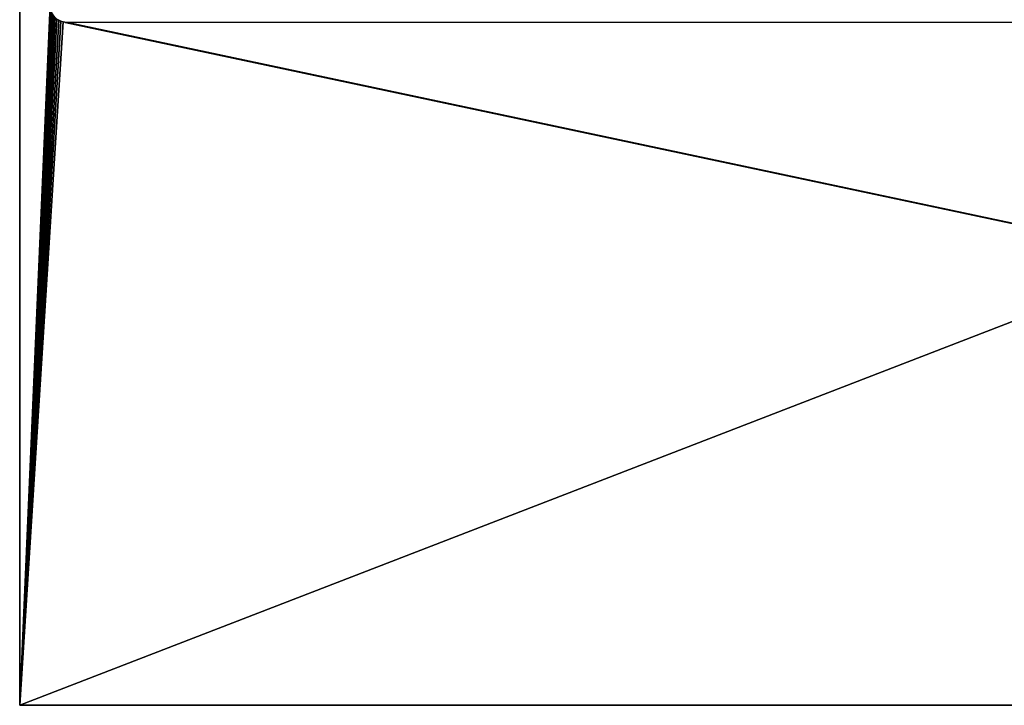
# Model space of a CAD drawing. Header units: millimetres. Extents: x -188 to 188, y -72 to 72.
# Tile 1 of 102: x -188 to -74, y -72 to 6. Entities that reach past the tile are written whole.
import ezdxf

# ---------------------------------------------------------------- set-up
doc = ezdxf.new("R2010")
doc.units = ezdxf.units.MM
doc.header["$LTSCALE"] = 65.185185
for name, color, linetype in [('1', 7, 'CONTINUOUS'), ('2', 7, 'CONTINUOUS'), ('3', 7, 'CONTINUOUS'), ('6', 7, 'CONTINUOUS')]:
    doc.layers.add(name, color=color, linetype=linetype)

msp = doc.modelspace()

# ---------------------------------------------------------------- linework, layer by layer
at = {"layer": '1', "color": 7, "linetype": 'Continuous'}
for points in [[(187.5, -72.5), (-187.5, -72.5), (187.5, 72.5), (187.5, -72.5)], [(187.5, 72.5), (-187.5, -72.5), (-187.5, 72.5), (187.5, 72.5)]]:
    msp.add_3dface(points, dxfattribs=at)
at = {"layer": '2', "color": 7, "linetype": 'Continuous'}
for points in [[(-187.5, 72.5, 8), (-187.5, -72.5, 8), (-184, 8, 8), (-187.5, 72.5, 8)], [(-184, 8, 8), (-187.5, -72.5, 8), (-183.98, 7.74, 8), (-184, 8, 8)], [(-183.98, 7.74, 8), (-187.5, -72.5, 8), (-183.93, 7.48, 8), (-183.98, 7.74, 8)], [(-183.93, 7.48, 8), (-187.5, -72.5, 8), (-183.85, 7.23, 8), (-183.93, 7.48, 8)], [(-183.85, 7.23, 8), (-187.5, -72.5, 8), (-183.73, 7, 8), (-183.85, 7.23, 8)], [(-183.73, 7, 8), (-187.5, -72.5, 8), (-183.59, 6.78, 8), (-183.73, 7, 8)], [(-183.59, 6.78, 8), (-187.5, -72.5, 8), (-183.41, 6.59, 8), (-183.59, 6.78, 8)], [(-183.41, 6.59, 8), (-187.5, -72.5, 8), (-183.22, 6.41, 8), (-183.41, 6.59, 8)], [(-183.22, 6.41, 8), (-187.5, -72.5, 8), (-183, 6.27, 8), (-183.22, 6.41, 8)], [(-183, 6.27, 8), (-187.5, -72.5, 8), (-182.77, 6.15, 8), (-183, 6.27, 8)], [(-182.77, 6.15, 8), (-187.5, -72.5, 8), (-182.52, 6.07, 8), (-182.77, 6.15, 8)], [(-187.5, -72.5, 8), (187.5, -72.5, 8), (-182.52, 6.07, 8), (-187.5, -72.5, 8)], [(-182.52, 6.07, 8), (187.5, -72.5, 8), (-182.26, 6.02, 8), (-182.52, 6.07, 8)], [(-182.26, 6.02, 8), (187.5, -72.5, 8), (-182, 6, 8), (-182.26, 6.02, 8)], [(-182, 6, 8), (187.5, -72.5, 8), (182, 6, 8), (-182, 6, 8)]]:
    msp.add_3dface(points, dxfattribs=at)
at = {"layer": '3', "color": 7, "linetype": 'Continuous'}
for points in [[(-187.5, -72.5), (187.5, -72.5), (-187.5, -72.5, 8), (-187.5, -72.5)], [(-187.5, -72.5, 8), (187.5, -72.5), (187.5, -72.5, 8), (-187.5, -72.5, 8)]]:
    msp.add_3dface(points, dxfattribs=at)
at = {"layer": '6', "color": 7, "linetype": 'Continuous'}
for points in [[(-187.5, 72.5), (-187.5, -72.5), (-187.5, 72.5, 8), (-187.5, 72.5)], [(-187.5, -72.5), (-187.5, -72.5, 8), (-187.5, 72.5, 8), (-187.5, -72.5)]]:
    msp.add_3dface(points, dxfattribs=at)

doc.saveas('drawing.dxf')
